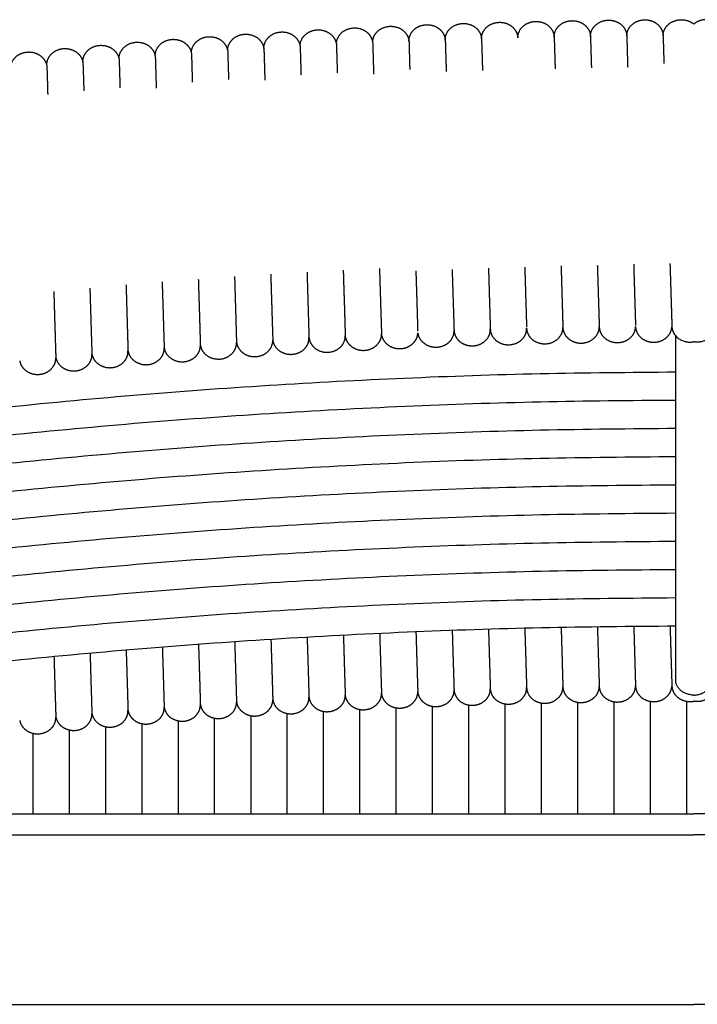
# Model space of a CAD drawing. Header units: millimetres. Extents: x -31695 to -19845, y -5614 to 7253.
# Tile 34 of 256: x -28068 to -27998, y -4019 to -3918. Entities that reach past the tile are written whole.
import ezdxf

# ---------------------------------------------------------------- set-up
doc = ezdxf.new("R2010")
doc.units = ezdxf.units.MM
doc.layers.add('2d', color=7, linetype='Continuous', true_color=0x000000)

msp = doc.modelspace()

# ---------------------------------------------------------------- linework, layer by layer
at = {"layer": '2d', "linetype": 'Continuous', "lineweight": -3}
for points in [[(-28103.81, -4019.47), (-27998.53, -4019.47)], [(-27893.26, -4019.47), (-27998.53, -4019.47)]]:
    msp.add_lwpolyline(points, dxfattribs=at)
for points, weights, knots in [([(-28005.45, -3919.3), (-28005.45, -3918.64), (-28004.94, -3918.16), (-28004.4, -3917.66), (-28003.63, -3917.64), (-28002.85, -3917.62), (-28002.28, -3918.1), (-28001.76, -3918.55), (-28001.7, -3919.19)], [1, 0.930078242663, 1, 0.923879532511, 1, 0.923879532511, 1, 0.932160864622, 1], [0, 0, 0, 0.1316597, 0.1316597, 0.2691044, 0.2691044, 0.4065491, 0.4065491, 0.5362101, 0.5362101, 0.5362101]), ([(-28001.7, -3919.27), (-28001.69, -3918.62), (-28001.18, -3918.15), (-28000.65, -3917.65), (-27999.87, -3917.63), (-27999.1, -3917.61), (-27998.53, -3918.08)], [1, 0.932287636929, 1, 0.923879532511, 1, 0.924156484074, 0.999448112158], [0, 0, 0, 0.1295384, 0.1295384, 0.2669831, 0.2669831, 0.4039277, 0.4039277, 0.4039277]), ([(-27995.37, -3919.27), (-27995.38, -3918.62), (-27995.88, -3918.15), (-27996.42, -3917.65), (-27997.2, -3917.63), (-27997.97, -3917.61), (-27998.53, -3918.08)], [1, 0.932287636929, 1, 0.923879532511, 1, 0.924156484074, 0.999448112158], [0, 0, 0, 0.1295384, 0.1295384, 0.2669831, 0.2669831, 0.4039277, 0.4039277, 0.4039277]), ([(-28039.22, -3920.37), (-28039.23, -3919.69), (-28038.71, -3919.2), (-28038.17, -3918.7), (-28037.39, -3918.68), (-28036.62, -3918.66), (-28036.05, -3919.14), (-28035.54, -3919.57), (-28035.47, -3920.2)], [1, 0.926484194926, 1, 0.923879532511, 1, 0.923879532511, 1, 0.935633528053, 1], [0, 0, 0, 0.1350426, 0.1350426, 0.2724872, 0.2724872, 0.4099319, 0.4099319, 0.5361932, 0.5361932, 0.5361932]), ([(-28035.47, -3920.15), (-28035.47, -3919.49), (-28034.96, -3919), (-28034.42, -3918.5), (-28033.65, -3918.48), (-28032.87, -3918.46), (-28032.3, -3918.94), (-28031.78, -3919.38), (-28031.72, -3920.02)], [1, 0.928740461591, 1, 0.923879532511, 1, 0.923879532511, 1, 0.933478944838, 1], [0, 0, 0, 0.1329284, 0.1329284, 0.2703731, 0.2703731, 0.4078178, 0.4078178, 0.5361986, 0.5361986, 0.5361986]), ([(-28031.72, -3919.96), (-28031.72, -3919.3), (-28031.21, -3918.83), (-28030.67, -3918.33), (-28029.9, -3918.31), (-28029.12, -3918.29), (-28028.56, -3918.76), (-28028.02, -3919.21), (-28027.97, -3919.86)], [1, 0.930962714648, 1, 0.923879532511, 1, 0.923879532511, 1, 0.931289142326, 1], [0, 0, 0, 0.1308144, 0.1308144, 0.2682591, 0.2682591, 0.4057038, 0.4057038, 0.536205, 0.536205, 0.536205]), ([(-28027.97, -3919.86), (-28027.99, -3919.17), (-28027.46, -3918.67), (-28026.92, -3918.17), (-28026.15, -3918.15), (-28025.37, -3918.13), (-28024.8, -3918.61), (-28024.26, -3919.07), (-28024.22, -3919.73)], [1, 0.923879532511, 1, 0.923879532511, 1, 0.923879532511, 1, 0.928477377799, 1], [0, 0, 0, 0.1374447, 0.1374447, 0.2748894, 0.2748894, 0.412334, 0.412334, 0.5455106, 0.5455106, 0.5455106]), ([(-28024.22, -3919.73), (-28024.24, -3919.04), (-28023.71, -3918.54), (-28023.17, -3918.04), (-28022.39, -3918.02), (-28021.62, -3918), (-28021.05, -3918.47), (-28020.5, -3918.94), (-28020.47, -3919.62)], [1, 0.923879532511, 1, 0.923879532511, 1, 0.923879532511, 1, 0.926101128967, 1], [0, 0, 0, 0.1374447, 0.1374447, 0.2748894, 0.2748894, 0.412334, 0.412334, 0.5477324, 0.5477324, 0.5477324]), ([(-28020.47, -3919.61), (-28020.49, -3918.92), (-28019.95, -3918.42), (-28019.42, -3917.92), (-28018.64, -3917.9), (-28017.87, -3917.88), (-28017.3, -3918.36), (-28016.74, -3918.83), (-28016.72, -3919.52)], [1, 0.923879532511, 1, 0.923879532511, 1, 0.923879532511, 1, 0.924511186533, 1], [0, 0, 0, 0.1374447, 0.1374447, 0.2748894, 0.2748894, 0.412334, 0.412334, 0.5491999, 0.5491999, 0.5491999]), ([(-28016.72, -3919.52), (-28016.74, -3918.83), (-28016.2, -3918.33), (-28015.67, -3917.83), (-28014.89, -3917.81), (-28014.11, -3917.79), (-28013.55, -3918.26), (-28012.98, -3918.74), (-28012.96, -3919.43)], [1, 0.923879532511, 1, 0.923879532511, 1, 0.923879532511, 1, 0.923879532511, 1], [0, 0, 0, 0.1374447, 0.1374447, 0.2748894, 0.2748894, 0.412334, 0.412334, 0.5497787, 0.5497787, 0.5497787]), ([(-28012.96, -3919.43), (-28012.98, -3918.75), (-28012.45, -3918.25), (-28011.91, -3917.75), (-28011.14, -3917.73), (-28010.36, -3917.71), (-28009.79, -3918.19), (-28009.23, -3918.66), (-28009.21, -3919.35)], [1, 0.925556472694, 1, 0.923879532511, 1, 0.923879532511, 1, 0.923879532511, 1], [0, 0, 0, 0.1359028, 0.1359028, 0.2733474, 0.2733474, 0.4107921, 0.4107921, 0.5482368, 0.5482368, 0.5482368]), ([(-28009.21, -3919.35), (-28009.21, -3918.68), (-28008.69, -3918.2), (-28008.16, -3917.7), (-28007.38, -3917.68), (-28006.6, -3917.66), (-28006.04, -3918.13), (-28005.48, -3918.61), (-28005.45, -3919.3)], [1, 0.92783432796, 1, 0.923879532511, 1, 0.923879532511, 1, 0.923879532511, 1], [0, 0, 0, 0.1337813, 0.1337813, 0.271226, 0.271226, 0.4086707, 0.4086707, 0.5461153, 0.5461153, 0.5461153]), ([(-28054.2, -3921.38), (-28054.22, -3920.69), (-28053.68, -3920.18), (-28053.15, -3919.68), (-28052.37, -3919.66), (-28051.59, -3919.65), (-28051.03, -3920.12), (-28050.55, -3920.52), (-28050.46, -3921.11)], [1, 0.923879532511, 1, 0.923879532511, 1, 0.923879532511, 1, 0.943291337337, 1], [0, 0, 0, 0.1374447, 0.1374447, 0.2748894, 0.2748894, 0.412334, 0.412334, 0.5307695, 0.5307695, 0.5307695]), ([(-28050.46, -3921.1), (-28050.48, -3920.41), (-28049.94, -3919.91), (-28049.41, -3919.41), (-28048.63, -3919.39), (-28047.85, -3919.37), (-28047.29, -3919.84), (-28046.8, -3920.26), (-28046.72, -3920.85)], [1, 0.923879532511, 1, 0.923879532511, 1, 0.923879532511, 1, 0.941171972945, 1], [0, 0, 0, 0.1374447, 0.1374447, 0.2748894, 0.2748894, 0.412334, 0.412334, 0.5329841, 0.5329841, 0.5329841]), ([(-28046.71, -3920.84), (-28046.73, -3920.15), (-28046.2, -3919.65), (-28045.66, -3919.15), (-28044.89, -3919.13), (-28044.11, -3919.11), (-28043.54, -3919.59), (-28043.05, -3920.01), (-28042.97, -3920.61)], [1, 0.923879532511, 1, 0.923879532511, 1, 0.923879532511, 1, 0.939836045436, 1], [0, 0, 0, 0.1374447, 0.1374447, 0.2748894, 0.2748894, 0.412334, 0.412334, 0.5343602, 0.5343602, 0.5343602]), ([(-28042.97, -3920.61), (-28042.99, -3919.92), (-28042.45, -3919.42), (-28041.92, -3918.91), (-28041.14, -3918.9), (-28040.36, -3918.88), (-28039.8, -3919.35), (-28039.3, -3919.78), (-28039.22, -3920.39)], [1, 0.923879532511, 1, 0.923879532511, 1, 0.923879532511, 1, 0.937752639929, 1], [0, 0, 0, 0.1374447, 0.1374447, 0.2748894, 0.2748894, 0.412334, 0.412334, 0.5364771, 0.5364771, 0.5364771]), ([(-28065.41, -3922.33), (-28065.43, -3921.64), (-28064.9, -3921.13), (-28064.36, -3920.63), (-28063.58, -3920.61), (-28062.81, -3920.6), (-28062.24, -3921.07), (-28061.79, -3921.46), (-28061.68, -3922.01)], [1, 0.923879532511, 1, 0.923879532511, 1, 0.923879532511, 1, 0.948320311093, 1], [0, 0, 0, 0.1374447, 0.1374447, 0.2748894, 0.2748894, 0.412334, 0.412334, 0.5253478, 0.5253478, 0.5253478]), ([(-28061.68, -3921.99), (-28061.7, -3921.3), (-28061.16, -3920.8), (-28060.63, -3920.3), (-28059.85, -3920.28), (-28059.07, -3920.26), (-28058.51, -3920.73), (-28058.05, -3921.12), (-28057.95, -3921.67)], [1, 0.923879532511, 1, 0.923879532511, 1, 0.923879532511, 1, 0.947808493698, 1], [0, 0, 0, 0.1374447, 0.1374447, 0.2748894, 0.2748894, 0.412334, 0.412334, 0.525911, 0.525911, 0.525911]), ([(-28057.94, -3921.67), (-28057.96, -3920.98), (-28057.42, -3920.48), (-28056.89, -3919.98), (-28056.11, -3919.96), (-28055.33, -3919.94), (-28054.77, -3920.42), (-28054.3, -3920.81), (-28054.21, -3921.38)], [1, 0.923879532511, 1, 0.923879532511, 1, 0.923879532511, 1, 0.945869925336, 1], [0, 0, 0, 0.1374447, 0.1374447, 0.2748894, 0.2748894, 0.412334, 0.412334, 0.5280201, 0.5280201, 0.5280201]), ([(-28069.14, -3922.68), (-28069.16, -3921.99), (-28068.63, -3921.49), (-28068.09, -3920.99), (-28067.32, -3920.97), (-28066.54, -3920.95), (-28065.98, -3921.43), (-28065.51, -3921.82), (-28065.41, -3922.39)], [1, 0.923879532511, 1, 0.923879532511, 1, 0.923879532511, 1, 0.945896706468, 1], [0, 0, 0, 0.1374447, 0.1374447, 0.2748894, 0.2748894, 0.412334, 0.412334, 0.5279912, 0.5279912, 0.5279912]), ([(-28034.56, -3950.36), (-28034.48, -3950.96), (-28033.98, -3951.37), (-28033.42, -3951.85), (-28032.64, -3951.83), (-28031.86, -3951.81), (-28031.33, -3951.31), (-28030.79, -3950.81), (-28030.81, -3950.12)], [1, 0.940155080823, 1, 0.923879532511, 1, 0.923879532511, 1, 0.923879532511, 1], [0, 0, 0, 0.1216989, 0.1216989, 0.2591436, 0.2591436, 0.3965883, 0.3965883, 0.534033, 0.534033, 0.534033]), ([(-28030.81, -3950.18), (-28030.73, -3950.78), (-28030.23, -3951.2), (-28029.67, -3951.67), (-28028.89, -3951.65), (-28028.11, -3951.64), (-28027.58, -3951.13), (-28027.08, -3950.67), (-28027.06, -3950.03)], [1, 0.940155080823, 1, 0.923879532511, 1, 0.923879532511, 1, 0.93314778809, 1], [0, 0, 0, 0.1216989, 0.1216989, 0.2591436, 0.2591436, 0.3965883, 0.3965883, 0.5252918, 0.5252918, 0.5252918]), ([(-28027.06, -3950.03), (-28026.98, -3950.63), (-28026.48, -3951.04), (-28025.92, -3951.52), (-28025.14, -3951.5), (-28024.36, -3951.48), (-28023.83, -3950.98), (-28023.29, -3950.48), (-28023.31, -3949.79)], [1, 0.940155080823, 1, 0.923879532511, 1, 0.923879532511, 1, 0.923879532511, 1], [0, 0, 0, 0.1216989, 0.1216989, 0.2591436, 0.2591436, 0.3965883, 0.3965883, 0.534033, 0.534033, 0.534033]), ([(-28023.31, -3949.79), (-28023.27, -3950.45), (-28022.73, -3950.91), (-28022.17, -3951.38), (-28021.39, -3951.36), (-28020.61, -3951.34), (-28020.08, -3950.84), (-28019.54, -3950.34), (-28019.56, -3949.65)], [1, 0.929062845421, 1, 0.923879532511, 1, 0.923879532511, 1, 0.923879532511, 1], [0, 0, 0, 0.1326237, 0.1326237, 0.2700684, 0.2700684, 0.4075131, 0.4075131, 0.5449578, 0.5449578, 0.5449578]), ([(-28019.56, -3949.65), (-28019.53, -3950.33), (-28018.98, -3950.79), (-28018.41, -3951.27), (-28017.64, -3951.25), (-28016.86, -3951.23), (-28016.32, -3950.73), (-28015.79, -3950.23), (-28015.81, -3949.54)], [1, 0.926803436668, 1, 0.923879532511, 1, 0.923879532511, 1, 0.923879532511, 1], [0, 0, 0, 0.1347453, 0.1347453, 0.27219, 0.27219, 0.4096347, 0.4096347, 0.5470794, 0.5470794, 0.5470794]), ([(-28015.81, -3949.53), (-28015.79, -3950.22), (-28015.23, -3950.7), (-28014.66, -3951.17), (-28013.88, -3951.15), (-28013.11, -3951.13), (-28012.57, -3950.63), (-28012.04, -3950.14), (-28012.06, -3949.46)], [1, 0.923879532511, 1, 0.923879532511, 1, 0.923879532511, 1, 0.925557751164, 1], [0, 0, 0, 0.1374447, 0.1374447, 0.2748894, 0.2748894, 0.412334, 0.412334, 0.5482356, 0.5482356, 0.5482356]), ([(-28012.06, -3949.46), (-28012.04, -3950.15), (-28011.47, -3950.62), (-28010.91, -3951.1), (-28010.13, -3951.08), (-28009.35, -3951.06), (-28008.82, -3950.56), (-28008.3, -3950.07), (-28008.3, -3949.4)], [1, 0.923879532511, 1, 0.923879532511, 1, 0.923879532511, 1, 0.927835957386, 1], [0, 0, 0, 0.1374447, 0.1374447, 0.2748894, 0.2748894, 0.412334, 0.412334, 0.5461138, 0.5461138, 0.5461138]), ([(-28008.3, -3949.4), (-28008.28, -3950.09), (-28007.72, -3950.57), (-28007.15, -3951.04), (-28006.38, -3951.02), (-28005.6, -3951.01), (-28005.06, -3950.5), (-28004.55, -3950.03), (-28004.55, -3949.37)], [1, 0.923879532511, 1, 0.923879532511, 1, 0.923879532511, 1, 0.930079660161, 1], [0, 0, 0, 0.1374447, 0.1374447, 0.2748894, 0.2748894, 0.412334, 0.412334, 0.5439924, 0.5439924, 0.5439924]), ([(-28004.55, -3949.37), (-28004.53, -3950.06), (-28003.96, -3950.53), (-28003.4, -3951.01), (-28002.62, -3950.99), (-28001.84, -3950.97), (-28001.31, -3950.47), (-28000.84, -3950.03), (-28000.8, -3949.43)], [1, 0.923879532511, 1, 0.923879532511, 1, 0.923879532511, 1, 0.940091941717, 1], [0, 0, 0, 0.1374447, 0.1374447, 0.2748894, 0.2748894, 0.412334, 0.412334, 0.5340978, 0.5340978, 0.5340978]), ([(-28000.79, -3949.35), (-28000.78, -3949.89), (-27999.69, -3951.16), (-27998.53, -3950.94)], [1, 0.951617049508, 1.11013499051, 1.72167454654], [0, 0, 0, 0.1093191, 0.3581641, 0.3581641, 0.3581641]), ([(-27996.27, -3949.35), (-27996.29, -3949.89), (-27997.38, -3951.16), (-27998.53, -3950.94)], [1, 0.951617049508, 1.11013499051, 1.72167454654], [0, 0, 0, 0.1093191, 0.3581641, 0.3581641, 0.3581641]), ([(-28049.53, -3951.3), (-28049.44, -3951.88), (-28048.97, -3952.28), (-28048.4, -3952.75), (-28047.62, -3952.73), (-28046.85, -3952.72), (-28046.31, -3952.21), (-28045.78, -3951.71), (-28045.8, -3951.02)], [1, 0.943885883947, 1, 0.923879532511, 1, 0.923879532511, 1, 0.923879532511, 1], [0, 0, 0, 0.117807, 0.117807, 0.2552517, 0.2552517, 0.3926964, 0.3926964, 0.5301411, 0.5301411, 0.5301411]), ([(-28045.79, -3951.02), (-28045.71, -3951.61), (-28045.22, -3952.02), (-28044.66, -3952.5), (-28043.88, -3952.48), (-28043.1, -3952.46), (-28042.57, -3951.96), (-28042.03, -3951.46), (-28042.05, -3950.77)], [1, 0.941874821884, 1, 0.923879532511, 1, 0.923879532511, 1, 0.92420323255, 1], [0, 0, 0, 0.11992, 0.11992, 0.2573647, 0.2573647, 0.3948093, 0.3948093, 0.5319577, 0.5319577, 0.5319577]), ([(-28042.05, -3950.77), (-28041.97, -3951.37), (-28041.48, -3951.78), (-28040.91, -3952.26), (-28040.14, -3952.24), (-28039.36, -3952.22), (-28038.82, -3951.72), (-28038.3, -3951.23), (-28038.31, -3950.55)], [1, 0.940155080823, 1, 0.923879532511, 1, 0.923879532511, 1, 0.926493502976, 1], [0, 0, 0, 0.1216989, 0.1216989, 0.2591436, 0.2591436, 0.3965883, 0.3965883, 0.5316222, 0.5316222, 0.5316222]), ([(-28038.3, -3950.55), (-28038.22, -3951.15), (-28037.73, -3951.57), (-28037.17, -3952.04), (-28036.39, -3952.03), (-28035.61, -3952.01), (-28035.08, -3951.51), (-28034.54, -3951), (-28034.56, -3950.31)], [1, 0.940155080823, 1, 0.923879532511, 1, 0.923879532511, 1, 0.923879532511, 1], [0, 0, 0, 0.1216989, 0.1216989, 0.2591436, 0.2591436, 0.3965883, 0.3965883, 0.534033, 0.534033, 0.534033]), ([(-28064.47, -3952.6), (-28064.36, -3953.13), (-28063.92, -3953.5), (-28063.36, -3953.98), (-28062.58, -3953.96), (-28061.8, -3953.94), (-28061.27, -3953.44), (-28060.73, -3952.94), (-28060.75, -3952.25)], [1, 0.951547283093, 1, 0.923879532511, 1, 0.923879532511, 1, 0.923879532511, 1], [0, 0, 0, 0.1093985, 0.1093985, 0.2468432, 0.2468432, 0.3842879, 0.3842879, 0.5217326, 0.5217326, 0.5217326]), ([(-28060.74, -3952.25), (-28060.63, -3952.79), (-28060.18, -3953.17), (-28059.62, -3953.64), (-28058.84, -3953.62), (-28058.07, -3953.61), (-28057.53, -3953.1), (-28057, -3952.6), (-28057.02, -3951.91)], [1, 0.94969351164, 1, 0.923879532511, 1, 0.923879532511, 1, 0.923879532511, 1], [0, 0, 0, 0.1114892, 0.1114892, 0.2489339, 0.2489339, 0.3863785, 0.3863785, 0.5238232, 0.5238232, 0.5238232]), ([(-28057.01, -3951.91), (-28056.91, -3952.46), (-28056.45, -3952.85), (-28055.88, -3953.33), (-28055.11, -3953.31), (-28054.33, -3953.29), (-28053.79, -3952.79), (-28053.26, -3952.29), (-28053.28, -3951.6)], [1, 0.947796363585, 1, 0.923879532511, 1, 0.923879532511, 1, 0.923879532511, 1], [0, 0, 0, 0.1135903, 0.1135903, 0.2510349, 0.2510349, 0.3884796, 0.3884796, 0.5259243, 0.5259243, 0.5259243]), ([(-28053.27, -3951.59), (-28053.18, -3952.16), (-28052.71, -3952.55), (-28052.14, -3953.03), (-28051.37, -3953.01), (-28050.59, -3952.99), (-28050.05, -3952.49), (-28049.52, -3951.99), (-28049.54, -3951.3)], [1, 0.945859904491, 1, 0.923879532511, 1, 0.923879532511, 1, 0.923879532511, 1], [0, 0, 0, 0.1156969, 0.1156969, 0.2531416, 0.2531416, 0.3905862, 0.3905862, 0.5280309, 0.5280309, 0.5280309]), ([(-28068.21, -3952.92), (-28068.11, -3953.48), (-28067.65, -3953.86), (-28067.09, -3954.34), (-28066.31, -3954.32), (-28065.53, -3954.3), (-28065, -3953.8), (-28064.46, -3953.3), (-28064.48, -3952.61)], [1, 0.947848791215, 1, 0.923879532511, 1, 0.923879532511, 1, 0.923879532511, 1], [0, 0, 0, 0.1135327, 0.1135327, 0.2509774, 0.2509774, 0.3884221, 0.3884221, 0.5258667, 0.5258667, 0.5258667]), ([(-28023.31, -3986.96), (-28023.27, -3987.62), (-28022.73, -3988.08), (-28022.17, -3988.56), (-28021.39, -3988.54), (-28020.61, -3988.52), (-28020.08, -3988.02), (-28019.54, -3987.52), (-28019.56, -3986.82)], [1, 0.929062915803, 1, 0.923879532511, 1, 0.923879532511, 1, 0.923879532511, 1], [0, 0, 0, 0.1326237, 0.1326237, 0.2700684, 0.2700684, 0.407513, 0.407513, 0.5449577, 0.5449577, 0.5449577]), ([(-28019.56, -3986.92), (-28019.49, -3987.54), (-28018.98, -3987.97), (-28018.41, -3988.44), (-28017.64, -3988.42), (-28016.86, -3988.4), (-28016.32, -3987.9), (-28015.79, -3987.4), (-28015.81, -3986.71)], [1, 0.937000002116, 1, 0.923879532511, 1, 0.923879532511, 1, 0.923879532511, 1], [0, 0, 0, 0.1248993, 0.1248993, 0.262344, 0.262344, 0.3997887, 0.3997887, 0.5372334, 0.5372334, 0.5372334]), ([(-28015.81, -3986.7), (-28015.79, -3987.39), (-28015.23, -3987.87), (-28014.66, -3988.35), (-28013.88, -3988.33), (-28013.11, -3988.31), (-28012.57, -3987.81), (-28012.04, -3987.31), (-28012.06, -3986.63)], [1, 0.923879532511, 1, 0.923879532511, 1, 0.923879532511, 1, 0.925557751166, 1], [0, 0, 0, 0.1374447, 0.1374447, 0.2748894, 0.2748894, 0.412334, 0.412334, 0.5482356, 0.5482356, 0.5482356]), ([(-28012.06, -3986.63), (-28012.04, -3987.32), (-28011.47, -3987.8), (-28010.91, -3988.27), (-28010.13, -3988.25), (-28009.35, -3988.23), (-28008.82, -3987.73), (-28008.3, -3987.25), (-28008.3, -3986.58)], [1, 0.923879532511, 1, 0.923879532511, 1, 0.923879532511, 1, 0.927835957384, 1], [0, 0, 0, 0.1374447, 0.1374447, 0.2748894, 0.2748894, 0.412334, 0.412334, 0.5461138, 0.5461138, 0.5461138]), ([(-28008.3, -3986.58), (-28008.28, -3987.27), (-28007.72, -3987.74), (-28007.15, -3988.22), (-28006.38, -3988.2), (-28005.6, -3988.18), (-28005.06, -3987.68), (-28004.55, -3987.2), (-28004.55, -3986.54)], [1, 0.923879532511, 1, 0.923879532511, 1, 0.923879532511, 1, 0.930079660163, 1], [0, 0, 0, 0.1374447, 0.1374447, 0.2748894, 0.2748894, 0.412334, 0.412334, 0.5439924, 0.5439924, 0.5439924]), ([(-28004.55, -3986.54), (-28004.53, -3987.23), (-28003.96, -3987.71), (-28003.4, -3988.18), (-28002.62, -3988.16), (-28001.84, -3988.15), (-28001.31, -3987.64), (-28000.84, -3987.2), (-28000.8, -3986.6)], [1, 0.923879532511, 1, 0.923879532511, 1, 0.923879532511, 1, 0.940091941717, 1], [0, 0, 0, 0.1374447, 0.1374447, 0.2748894, 0.2748894, 0.412334, 0.412334, 0.5340978, 0.5340978, 0.5340978]), ([(-28000.79, -3986.53), (-28000.77, -3987.22), (-28000.21, -3987.69), (-27999.64, -3988.17), (-27998.87, -3988.15), (-27998.7, -3988.15), (-27998.53, -3988.12)], [1, 0.923879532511, 1, 0.923879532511, 1, 0.982522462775, 0.973070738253], [0, 0, 0, 0.1374447, 0.1374447, 0.2748894, 0.2748894, 0.3064472, 0.3064472, 0.3064472]), ([(-27998.53, -3987.48), (-27998.53, -3987.48), (-27998.53, -3987.48), (-28000.2, -3987.5), (-28000.41, -3986.03)], [0.999989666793, 0.999994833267, 1, 0.772664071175, 1.07037029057], [0.2275214, 0.2275214, 0.2275214, 0.2275271, 0.2275271, 0.4842579, 0.4842579, 0.4842579]), ([(-27998.53, -3987.48), (-27998.53, -3987.48), (-27998.53, -3987.48), (-27996.87, -3987.5), (-27996.66, -3986.03)], [0.999989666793, 0.999994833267, 1, 0.772664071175, 1.07037029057], [0.2275214, 0.2275214, 0.2275214, 0.2275271, 0.2275271, 0.4842579, 0.4842579, 0.4842579]), ([(-27996.27, -3986.53), (-27996.3, -3987.22), (-27996.86, -3987.69), (-27997.42, -3988.17), (-27998.2, -3988.15), (-27998.37, -3988.15), (-27998.53, -3988.12)], [1, 0.923879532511, 1, 0.923879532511, 1, 0.982522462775, 0.973070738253], [0, 0, 0, 0.1374447, 0.1374447, 0.2748894, 0.2748894, 0.3064472, 0.3064472, 0.3064472]), ([(-28042.05, -3987.94), (-28041.97, -3988.54), (-28041.48, -3988.96), (-28040.91, -3989.43), (-28040.14, -3989.42), (-28039.36, -3989.4), (-28038.82, -3988.9), (-28038.29, -3988.39), (-28038.31, -3987.7)], [1, 0.940155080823, 1, 0.923879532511, 1, 0.923879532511, 1, 0.923879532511, 1], [0, 0, 0, 0.1216989, 0.1216989, 0.2591436, 0.2591436, 0.3965883, 0.3965883, 0.534033, 0.534033, 0.534033]), ([(-28038.3, -3987.73), (-28038.22, -3988.33), (-28037.73, -3988.74), (-28037.17, -3989.22), (-28036.39, -3989.2), (-28035.61, -3989.18), (-28035.08, -3988.68), (-28034.54, -3988.18), (-28034.56, -3987.49)], [1, 0.940155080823, 1, 0.923879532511, 1, 0.923879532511, 1, 0.923879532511, 1], [0, 0, 0, 0.1216989, 0.1216989, 0.2591436, 0.2591436, 0.3965883, 0.3965883, 0.534033, 0.534033, 0.534033]), ([(-28034.56, -3987.53), (-28034.48, -3988.13), (-28033.98, -3988.55), (-28033.42, -3989.02), (-28032.64, -3989), (-28031.86, -3988.98), (-28031.33, -3988.48), (-28030.79, -3987.98), (-28030.81, -3987.29)], [1, 0.940155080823, 1, 0.923879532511, 1, 0.923879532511, 1, 0.923879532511, 1], [0, 0, 0, 0.1216989, 0.1216989, 0.2591436, 0.2591436, 0.3965883, 0.3965883, 0.534033, 0.534033, 0.534033]), ([(-28030.81, -3987.35), (-28030.73, -3987.96), (-28030.23, -3988.37), (-28029.67, -3988.85), (-28028.89, -3988.83), (-28028.11, -3988.81), (-28027.58, -3988.31), (-28027.04, -3987.81), (-28027.06, -3987.12)], [1, 0.940155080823, 1, 0.923879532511, 1, 0.923879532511, 1, 0.923879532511, 1], [0, 0, 0, 0.1216989, 0.1216989, 0.2591436, 0.2591436, 0.3965883, 0.3965883, 0.534033, 0.534033, 0.534033]), ([(-28027.06, -3987.2), (-28026.98, -3987.8), (-28026.48, -3988.22), (-28025.92, -3988.69), (-28025.14, -3988.67), (-28024.36, -3988.65), (-28023.83, -3988.15), (-28023.29, -3987.65), (-28023.31, -3986.96)], [1, 0.940155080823, 1, 0.923879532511, 1, 0.923879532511, 1, 0.923879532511, 1], [0, 0, 0, 0.1216989, 0.1216989, 0.2591436, 0.2591436, 0.3965883, 0.3965883, 0.534033, 0.534033, 0.534033]), ([(-28057.01, -3989.08), (-28056.91, -3989.64), (-28056.45, -3990.02), (-28055.88, -3990.5), (-28055.11, -3990.48), (-28054.33, -3990.46), (-28053.79, -3989.96), (-28053.26, -3989.46), (-28053.28, -3988.77)], [1, 0.947796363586, 1, 0.923879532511, 1, 0.923879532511, 1, 0.923879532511, 1], [0, 0, 0, 0.1135903, 0.1135903, 0.2510349, 0.2510349, 0.3884796, 0.3884796, 0.5259243, 0.5259243, 0.5259243]), ([(-28053.27, -3988.77), (-28053.18, -3989.33), (-28052.71, -3989.73), (-28052.14, -3990.2), (-28051.37, -3990.18), (-28050.59, -3990.17), (-28050.05, -3989.66), (-28049.52, -3989.16), (-28049.54, -3988.47)], [1, 0.945865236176, 1, 0.923879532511, 1, 0.923879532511, 1, 0.923879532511, 1], [0, 0, 0, 0.1156911, 0.1156911, 0.2531358, 0.2531358, 0.3905805, 0.3905805, 0.5280252, 0.5280252, 0.5280252]), ([(-28049.53, -3988.47), (-28049.44, -3989.05), (-28048.97, -3989.45), (-28048.4, -3989.93), (-28047.62, -3989.91), (-28046.85, -3989.89), (-28046.31, -3989.39), (-28045.78, -3988.89), (-28045.8, -3988.2)], [1, 0.943885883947, 1, 0.923879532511, 1, 0.923879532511, 1, 0.923879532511, 1], [0, 0, 0, 0.117807, 0.117807, 0.2552517, 0.2552517, 0.3926964, 0.3926964, 0.5301411, 0.5301411, 0.5301411]), ([(-28045.79, -3988.2), (-28045.71, -3988.79), (-28045.22, -3989.19), (-28044.66, -3989.67), (-28043.88, -3989.65), (-28043.1, -3989.63), (-28042.57, -3989.13), (-28042.03, -3988.63), (-28042.05, -3987.94)], [1, 0.941874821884, 1, 0.923879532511, 1, 0.923879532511, 1, 0.92420323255, 1], [0, 0, 0, 0.11992, 0.11992, 0.2573647, 0.2573647, 0.3948093, 0.3948093, 0.5319577, 0.5319577, 0.5319577]), ([(-28068.21, -3990.1), (-28068.11, -3990.65), (-28067.65, -3991.04), (-28067.09, -3991.51), (-28066.31, -3991.49), (-28065.53, -3991.47), (-28065, -3990.97), (-28064.46, -3990.47), (-28064.48, -3989.78)], [1, 0.947834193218, 1, 0.923879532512, 1, 0.923879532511, 1, 0.923879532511, 1], [0, 0, 0, 0.1135487, 0.1135487, 0.2509934, 0.2509934, 0.3884381, 0.3884381, 0.5258828, 0.5258828, 0.5258828]), ([(-28064.47, -3989.78), (-28064.36, -3990.31), (-28063.92, -3990.68), (-28063.36, -3991.15), (-28062.58, -3991.14), (-28061.8, -3991.12), (-28061.27, -3990.62), (-28060.73, -3990.11), (-28060.75, -3989.42)], [1, 0.951547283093, 1, 0.923879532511, 1, 0.923879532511, 1, 0.923879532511, 1], [0, 0, 0, 0.1093985, 0.1093985, 0.2468432, 0.2468432, 0.3842879, 0.3842879, 0.5217326, 0.5217326, 0.5217326]), ([(-28060.74, -3989.42), (-28060.63, -3989.96), (-28060.18, -3990.34), (-28059.62, -3990.82), (-28058.84, -3990.8), (-28058.07, -3990.78), (-28057.53, -3990.28), (-28057, -3989.78), (-28057.02, -3989.09)], [1, 0.9496791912, 1, 0.923879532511, 1, 0.923879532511, 1, 0.923879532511, 1], [0, 0, 0, 0.1115052, 0.1115052, 0.2489499, 0.2489499, 0.3863945, 0.3863945, 0.5238392, 0.5238392, 0.5238392])]:
    msp.add_rational_spline(points, weights, degree=2, knots=knots, dxfattribs=at)
for points in [[(-28020.47, -3919.62), (-28020.42, -3921.25), (-28020.37, -3922.88)], [(-28012.96, -3919.43), (-28012.91, -3921.06), (-28012.86, -3922.7)], [(-28009.21, -3919.35), (-28009.16, -3920.98), (-28009.11, -3922.61)], [(-28005.45, -3919.3), (-28005.41, -3920.92), (-28005.36, -3922.54)], [(-28001.7, -3919.27), (-28001.66, -3920.71), (-28001.61, -3922.16)], [(-28042.97, -3920.61), (-28042.92, -3922.25), (-28042.87, -3923.89)], [(-28039.22, -3920.39), (-28039.18, -3921.86), (-28039.13, -3923.33)], [(-28035.47, -3920.2), (-28035.43, -3921.66), (-28035.38, -3923.13)], [(-28031.72, -3920.02), (-28031.67, -3921.63), (-28031.63, -3923.25)], [(-28027.97, -3919.86), (-28027.93, -3921.32), (-28027.89, -3922.77)], [(-28024.22, -3919.73), (-28024.17, -3921.35), (-28024.12, -3922.97)], [(-28057.94, -3921.67), (-28057.89, -3923.17), (-28057.85, -3924.68)], [(-28054.2, -3921.38), (-28054.15, -3923.04), (-28054.1, -3924.71)], [(-28050.46, -3921.11), (-28050.41, -3922.59), (-28050.37, -3924.08)], [(-28046.71, -3920.85), (-28046.67, -3922.33), (-28046.62, -3923.81)], [(-28065.41, -3922.33), (-28065.36, -3923.84), (-28065.32, -3925.35)], [(-28061.68, -3921.99), (-28061.63, -3923.5), (-28061.58, -3925)], [(-28012.25, -3943.1), (-28012.15, -3946.28), (-28012.06, -3949.46)], [(-28008.5, -3943.01), (-28008.4, -3946.2), (-28008.3, -3949.4)], [(-28004.74, -3942.92), (-28004.65, -3946.09), (-28004.55, -3949.26)], [(-28000.99, -3942.85), (-28000.89, -3946.1), (-28000.79, -3949.35)], [(-28042.26, -3943.96), (-28042.16, -3947.36), (-28042.05, -3950.77)], [(-28038.51, -3943.73), (-28038.41, -3947.13), (-28038.31, -3950.53)], [(-28034.77, -3943.53), (-28034.66, -3946.92), (-28034.56, -3950.31)], [(-28031.02, -3943.35), (-28030.92, -3946.73), (-28030.81, -3950.12)], [(-28027.26, -3943.59), (-28027.16, -3946.7), (-28027.07, -3949.8)], [(-28023.51, -3943.45), (-28023.41, -3946.62), (-28023.31, -3949.79)], [(-28019.75, -3943.32), (-28019.66, -3946.49), (-28019.56, -3949.65)], [(-28016, -3943.21), (-28015.91, -3946.32), (-28015.81, -3949.44)], [(-28057.22, -3945.06), (-28057.12, -3948.49), (-28057.02, -3951.91)], [(-28053.49, -3944.75), (-28053.38, -3948.17), (-28053.28, -3951.6)], [(-28049.75, -3944.47), (-28049.64, -3947.88), (-28049.54, -3951.3)], [(-28046, -3944.2), (-28045.9, -3947.61), (-28045.8, -3951.02)], [(-28064.69, -3945.73), (-28064.59, -3949.17), (-28064.48, -3952.61)], [(-28060.96, -3945.38), (-28060.86, -3948.82), (-28060.75, -3952.25)], [(-28000.41, -3950.32), (-28000.41, -3951.99), (-28000.41, -3953.67)], [(-28000.41, -3953.67), (-28000.41, -3969.85), (-28000.41, -3986.03)], [(-28023.5, -3980.81), (-28023.41, -3983.88), (-28023.31, -3986.96)], [(-28019.75, -3980.68), (-28019.66, -3983.75), (-28019.56, -3986.82)], [(-28016, -3980.58), (-28015.9, -3983.64), (-28015.81, -3986.7)], [(-28012.24, -3980.49), (-28012.15, -3983.56), (-28012.06, -3986.63)], [(-28008.49, -3980.43), (-28008.4, -3983.5), (-28008.3, -3986.58)], [(-28004.73, -3980.39), (-28004.64, -3983.46), (-28004.55, -3986.54)], [(-28000.98, -3980.36), (-28000.89, -3983.44), (-28000.79, -3986.53)], [(-28042.24, -3981.73), (-28042.15, -3984.84), (-28042.05, -3987.94)], [(-28038.5, -3981.51), (-28038.4, -3984.6), (-28038.31, -3987.7)], [(-28034.75, -3981.3), (-28034.66, -3984.39), (-28034.56, -3987.49)], [(-28031, -3981.11), (-28030.91, -3984.2), (-28030.81, -3987.29)], [(-28027.25, -3980.95), (-28027.16, -3984.03), (-28027.06, -3987.12)], [(-28057.21, -3982.84), (-28057.11, -3985.96), (-28057.02, -3989.09)], [(-28053.47, -3982.53), (-28053.37, -3985.65), (-28053.28, -3988.77)], [(-28049.73, -3982.24), (-28049.63, -3985.36), (-28049.54, -3988.47)], [(-28045.99, -3981.98), (-28045.89, -3985.09), (-28045.8, -3988.2)], [(-28064.67, -3983.51), (-28064.58, -3986.65), (-28064.48, -3989.78)], [(-28060.94, -3983.16), (-28060.85, -3986.29), (-28060.75, -3989.42)], [(-28029.29, -3999.77), (-28029.29, -3994.28), (-28029.29, -3988.8)], [(-28025.53, -3999.77), (-28025.53, -3994.21), (-28025.53, -3988.65)], [(-28021.78, -3999.77), (-28021.78, -3994.17), (-28021.78, -3988.57)], [(-28018.02, -3999.77), (-28018.02, -3994.08), (-28018.02, -3988.4)], [(-28014.27, -3999.77), (-28014.27, -3994.03), (-28014.27, -3988.3)], [(-28010.51, -3999.77), (-28010.51, -3994), (-28010.51, -3988.23)], [(-28006.76, -3999.77), (-28006.76, -3993.97), (-28006.76, -3988.17)], [(-28006.76, -3988.81), (-28006.76, -3988.77), (-28006.76, -3988.72)], [(-28003, -3999.77), (-28003, -3993.95), (-28003, -3988.14)], [(-28003, -3988.81), (-28003, -3988.77), (-28003, -3988.74)], [(-27999.25, -3999.77), (-27999.25, -3993.95), (-27999.25, -3988.12)], [(-27999.25, -3988.81), (-27999.25, -3988.77), (-27999.25, -3988.74)], [(-28048.06, -3999.77), (-28048.06, -3994.82), (-28048.06, -3989.87)], [(-28044.3, -3999.77), (-28044.3, -3994.69), (-28044.3, -3989.62)], [(-28040.55, -3999.77), (-28040.55, -3994.58), (-28040.55, -3989.38)], [(-28036.8, -3999.77), (-28036.8, -3994.47), (-28036.8, -3989.17)], [(-28033.04, -3999.77), (-28033.04, -3994.37), (-28033.04, -3988.97)], [(-28059.32, -3999.77), (-28059.32, -3995.26), (-28059.32, -3990.75)], [(-28055.57, -3999.77), (-28055.57, -3995.1), (-28055.57, -3990.44)], [(-28051.81, -3999.77), (-28051.81, -3994.96), (-28051.81, -3990.15)], [(-28066.83, -3999.77), (-28066.83, -3995.6), (-28066.83, -3991.44)], [(-28063.08, -3999.77), (-28063.08, -3995.43), (-28063.08, -3991.09)], [(-28114.58, -3999.77), (-28056.56, -3999.77), (-27998.53, -3999.77)], [(-27882.48, -3999.77), (-27940.51, -3999.77), (-27998.53, -3999.77)], [(-28114.1, -4001.94), (-28056.32, -4001.94), (-27998.53, -4001.94)], [(-27882.97, -4001.94), (-27940.75, -4001.94), (-27998.53, -4001.94)]]:
    msp.add_open_spline(points, degree=2, dxfattribs=at)
for points, weights in [([(-28000.41, -3954.09), (-28113.37, -3954.38), (-28218.88, -3990.24)], [1, 0.983619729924, 1]), ([(-28000.4, -3957), (-28113.22, -3957.3), (-28218.62, -3993.07)], [1, 0.983659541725, 1]), ([(-28000.41, -3959.92), (-28113.08, -3960.22), (-28218.35, -3995.9)], [1, 0.983702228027, 1]), ([(-28000.41, -3962.84), (-28113, -3963.14), (-28218.2, -3998.77)], [1, 0.983726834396, 1]), ([(-28000.41, -3965.76), (-28112.93, -3966.05), (-28218.08, -4001.65)], [1, 0.983745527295, 1]), ([(-28000.41, -3968.68), (-28112.88, -3968.97), (-28217.99, -4004.54)], [1, 0.983759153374, 1]), ([(-28000.41, -3971.6), (-28112.83, -3971.89), (-28217.9, -4007.43)], [1, 0.983772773, 1]), ([(-28000.41, -3974.52), (-28112.79, -3974.81), (-28217.82, -4010.32)], [1, 0.983786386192, 1]), ([(-28000.41, -3977.44), (-28112.74, -3977.73), (-28217.73, -4013.21)], [1, 0.983799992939, 1]), ([(-28000.41, -3980.36), (-28112.35, -3980.65), (-28217.03, -4015.89)], [1, 0.983908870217, 1]), ([(-28006.76, -3988.57), (-28006.76, -3988.56), (-28006.76, -3988.56)], [0.999997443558, 0.998740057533, 0.997501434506])]:
    msp.add_rational_spline(points, weights, degree=2, dxfattribs=at)

doc.saveas('drawing.dxf')
